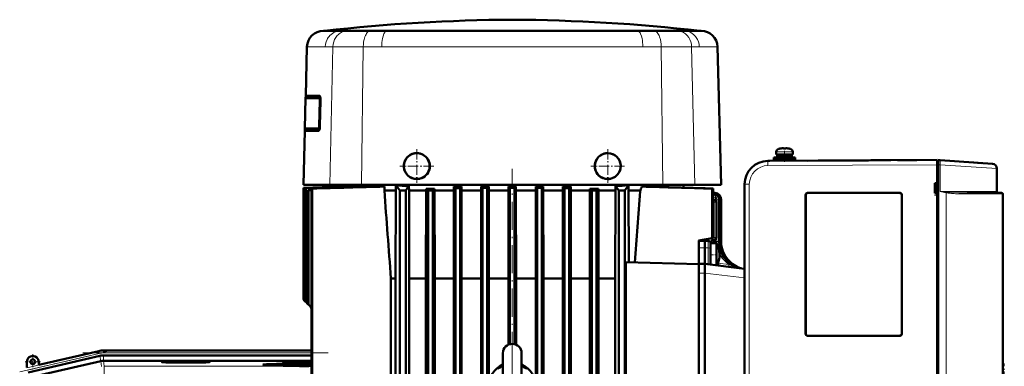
# Model space of a CAD drawing. Extents: x -1351 to 1763, y -1300 to 640.
# Tile 90 of 90: x 1264 to 1683, y 493 to 640. Entities that reach past the tile are written whole.
import ezdxf

# ---------------------------------------------------------------- set-up
doc = ezdxf.new("R2010")
doc.units = 0
doc.linetypes.add('DASHDOT', pattern=[18.5, 12, -3, 0.5, -3])

msp = doc.modelspace()

# ---------------------------------------------------------------- linework, layer by layer
at = {"color": 7, "lineweight": 50}
for p, q in [((1393.89, 635.62), (1393.35, 635.62)), ((1393.81, 635.62), (1393.86, 635.62)), ((1403.64, 635.62), (1393.86, 635.62)), ((1400.73, 635.62), (1393.89, 635.62)), ((1403.66, 635.62), (1400.73, 635.62)), ((1473.81, 635.62), (1403.64, 635.62)), ((1405.8, 635.62), (1403.66, 635.62)), ((1407.58, 635.62), (1405.8, 635.62)), ((1407.59, 635.62), (1407.58, 635.62)), ((1413.44, 635.62), (1407.59, 635.62)), ((1420.47, 635.62), (1413.44, 635.62)), ((1441.23, 635.62), (1420.47, 635.62)), ((1445.48, 635.62), (1441.23, 635.62)), ((1473.81, 635.62), (1445.48, 635.62)), ((1553.76, 635.62), (1473.81, 635.62)), ((1489.57, 635.62), (1473.81, 635.62)), ((1527.14, 635.62), (1489.57, 635.62)), ((1534.17, 635.62), (1527.14, 635.62)), ((1537.85, 635.62), (1534.17, 635.62)), ((1540.04, 635.62), (1537.85, 635.62)), ((1540.05, 635.62), (1540.04, 635.62)), ((1543.96, 635.62), (1540.05, 635.62)), ((1546.88, 635.62), (1543.96, 635.62)), ((1551.84, 635.62), (1546.88, 635.62)), ((1552.46, 635.62), (1551.84, 635.62)), ((1554.27, 635.62), (1552.46, 635.62)), ((1553.76, 635.62), (1553.81, 635.62)), ((1385.8, 607.94), (1386.35, 628.8)), ((1562.81, 569.94), (1561.27, 628.8)), ((1385.44, 593.94), (1385.78, 606.94)), ((1385.79, 607.94), (1385.77, 606.94)), ((1387.19, 606.94), (1385.77, 606.94)), ((1391.61, 607.94), (1385.79, 607.94)), ((1391.58, 606.94), (1387.19, 606.94)), ((1391.54, 594.94), (1391.83, 605.94)), ((1391.65, 607.94), (1391.61, 607.94)), ((1391.83, 594.94), (1392.12, 605.94)), ((1392.17, 605.94), (1391.87, 594.94)), ((1384.81, 569.94), (1385.41, 592.94)), ((1385.43, 593.94), (1385.4, 592.94)), ((1391.21, 592.94), (1385.4, 592.94)), ((1386.85, 593.94), (1385.43, 593.94)), ((1391.24, 593.94), (1386.85, 593.94)), ((1391.21, 592.94), (1391.25, 592.94)), ((1514.48, 583.47), (1514.51, 583.47)), ((1586.31, 582.89), (1586.31, 584.02)), ((1587.89, 585.42), (1587.88, 585.43)), ((1588.87, 585.58), (1589.04, 585.59)), ((1588.87, 585.58), (1589.04, 585.59)), ((1589.31, 585.57), (1589.31, 585.42)), ((1590.31, 585.57), (1590.31, 585.42)), ((1590.36, 585.59), (1590.33, 585.58)), ((1591.74, 585.43), (1591.73, 585.42)), ((1593.31, 584.02), (1593.31, 582.89)), ((1593.31, 584.02), (1593.31, 582.89)), ((1578.48, 579.18), (1578.53, 579.2)), ((1582.76, 580.16), (1654.81, 580.54)), ((1582.76, 580.16), (1583.54, 580.17)), ((1583.79, 580.17), (1583.8, 580.17)), ((1585.31, 581.59), (1589.81, 581.59)), ((1585.31, 580.79), (1585.31, 581.59)), ((1585.31, 580.79), (1589.81, 580.79)), ((1589.81, 582.89), (1586.31, 582.89)), ((1586.66, 582.79), (1589.81, 582.79)), ((1586.66, 582.79), (1586.66, 581.69)), ((1586.66, 581.69), (1589.81, 581.69)), ((1587.31, 580.79), (1587.31, 580.18)), ((1587.81, 582.79), (1587.81, 582.89)), ((1587.81, 581.59), (1587.81, 581.69)), ((1587.81, 580.19), (1587.81, 580.79)), ((1593.31, 582.89), (1589.81, 582.89)), ((1589.81, 582.79), (1592.96, 582.79)), ((1589.81, 581.69), (1592.96, 581.69)), ((1589.81, 581.59), (1594.31, 581.59)), ((1589.81, 580.79), (1594.31, 580.79)), ((1591.81, 582.79), (1591.81, 582.89)), ((1591.81, 582.79), (1591.81, 582.89)), ((1591.81, 581.59), (1591.81, 581.69)), ((1591.81, 581.59), (1591.81, 581.69)), ((1591.81, 580.21), (1591.81, 580.79)), ((1591.81, 580.21), (1591.81, 580.79)), ((1592.96, 582.79), (1592.96, 581.69)), ((1592.96, 582.79), (1592.96, 581.69)), ((1594.31, 581.59), (1594.31, 580.79)), ((1594.31, 581.59), (1594.31, 580.79)), ((1604.14, 580.27), (1599.48, 580.25)), ((1599.48, 580.25), (1599.5, 580.25)), ((1607.68, 580.29), (1604.14, 580.27)), ((1609.48, 580.3), (1607.48, 580.29)), ((1608.62, 580.3), (1608.69, 580.3)), ((1608.71, 580.3), (1611.91, 580.31)), ((1614.86, 580.33), (1611.5, 580.31)), ((1618.75, 580.35), (1616.34, 580.34)), ((1618.5, 580.35), (1618.53, 580.35)), ((1619.71, 580.35), (1619.73, 580.35)), ((1622.81, 580.37), (1620.58, 580.36)), ((1620.58, 580.36), (1620.61, 580.36)), ((1622.81, 580.37), (1622.83, 580.37)), ((1631.35, 580.42), (1630.62, 580.41)), ((1631.96, 580.42), (1631.68, 580.42)), ((1632.63, 580.42), (1632.56, 580.42)), ((1637.02, 580.45), (1636.93, 580.44)), ((1637.92, 580.45), (1640.92, 580.47)), ((1645.17, 580.49), (1646.15, 580.49)), ((1646.15, 580.49), (1645.93, 580.49)), ((1654.81, 578.54), (1654.81, 580.24)), ((1655.21, 580.24), (1654.81, 580.24)), ((1655.21, 580.51), (1656.12, 580.45)), ((1655.21, 578.52), (1655.21, 580.51)), ((1678.45, 578.89), (1656.12, 580.45)), ((1673.65, 579.22), (1670.4, 579.45)), ((1670.47, 579.44), (1673.66, 579.22)), ((1654.81, 394.53), (1654.81, 578.54)), ((1654.81, 570.69), (1654.81, 578.54)), ((1655.21, 578.52), (1655.21, 394.56)), ((1680.31, 576.89), (1680.31, 567.04)), ((1433.14, 572.39), (1433.11, 572.39)), ((1653.81, 566.39), (1653.81, 570.69)), ((1653.81, 570.69), (1654.81, 570.69)), ((1653.81, 570.54), (1654.81, 570.6)), ((1654.81, 570.64), (1654.81, 570.69)), ((1385.14, 569.94), (1384.81, 569.94)), ((1384.81, 568.63), (1400.82, 569.19)), ((1400.81, 569.19), (1384.81, 568.63)), ((1384.81, 568.63), (1384.81, 521.04)), ((1384.81, 568.63), (1384.81, 568.63)), ((1384.81, 568.63), (1384.81, 521.04)), ((1385, 568.62), (1401.5, 569.19)), ((1385, 568.62), (1385, 520.85)), ((1385, 568.62), (1385.07, 568.61)), ((1385.07, 568.61), (1402.01, 569.19)), ((1385.07, 568.61), (1385.07, 520.77)), ((1392.67, 569.94), (1385.14, 569.94)), ((1385.63, 568.57), (1404.08, 569.19)), ((1385.63, 568.57), (1385.63, 520.21)), ((1385.79, 568.55), (1385.63, 568.57)), ((1385.79, 568.55), (1385.79, 520.06)), ((1386.73, 567.63), (1388.28, 567.69)), ((1386.96, 567.63), (1386.73, 567.63)), ((1386.73, 567.63), (1386.73, 519.12)), ((1386.96, 567.63), (1388.28, 567.68)), ((1386.96, 567.63), (1386.96, 518.89)), ((1388.28, 568.36), (1388.28, 346.78)), ((1388.59, 568.34), (1388.28, 568.36)), ((1388.59, 568.34), (1388.59, 346.9)), ((1389.98, 568.56), (1389.73, 568.58)), ((1396.02, 569.94), (1392.67, 569.94)), ((1401.54, 569.94), (1396.02, 569.94)), ((1400.81, 569.94), (1400.81, 569.19)), ((1400.81, 569.19), (1400.82, 569.19)), ((1400.82, 569.19), (1400.82, 569.17)), ((1401.5, 569.19), (1402.01, 569.19)), ((1409.62, 569.94), (1401.54, 569.94)), ((1402.01, 569.19), (1402.01, 569.12)), ((1404.08, 569.19), (1405.2, 569.19)), ((1405.2, 569.19), (1405.2, 569.08)), ((1408.75, 569.19), (1410.71, 569.19)), ((1432.37, 569.94), (1409.62, 569.94)), ((1410.71, 569.19), (1410.71, 569.04)), ((1415.97, 569.19), (1419.31, 569.19)), ((1419.31, 569.19), (1419.31, 567.54)), ((1419.31, 567.54), (1424.25, 567.54)), ((1424.25, 567.54), (1424.1, 530.04)), ((1424.25, 569.75), (1425.91, 567.54)), ((1424.25, 569.75), (1424.25, 567.54)), ((1425.91, 345.54), (1425.91, 567.54)), ((1428.41, 567.54), (1425.91, 567.54)), ((1427.01, 569.94), (1426.99, 569.58)), ((1426.99, 569.58), (1427.11, 569.52)), ((1427.37, 569.51), (1427.31, 569.51)), ((1429.79, 569.38), (1428.41, 567.54)), ((1428.41, 345.54), (1428.41, 567.54)), ((1429.79, 569.38), (1429.82, 567.22)), ((1429.82, 567.54), (1437.1, 567.54)), ((1429.95, 530.04), (1429.82, 567.22)), ((1473.81, 569.94), (1432.37, 569.94)), ((1437.02, 530.04), (1437.1, 567.54)), ((1437.1, 568.19), (1438.81, 568.19)), ((1437.1, 568.19), (1437.1, 567.54)), ((1437.93, 567.46), (1439.93, 567.48)), ((1437.93, 567.46), (1437.93, 346.27)), ((1438.81, 568.19), (1440.7, 568.19)), ((1439.93, 567.48), (1439.93, 346.18)), ((1440.7, 568.19), (1440.7, 567.54)), ((1440.7, 567.54), (1448.88, 567.54)), ((1440.78, 530.04), (1440.7, 567.54)), ((1448.87, 563.79), (1448.88, 567.54)), ((1448.88, 569.19), (1452.2, 569.19)), ((1448.88, 569.19), (1448.88, 567.54)), ((1451.56, 568.57), (1449.56, 568.55)), ((1449.56, 568.55), (1449.56, 345.8)), ((1452.2, 569.19), (1451.56, 568.57)), ((1451.56, 568.57), (1451.56, 345.74)), ((1452.2, 569.19), (1452.2, 567.54)), ((1452.2, 567.54), (1460.59, 567.54)), ((1452.21, 563.79), (1452.2, 567.54)), ((1460.58, 563.79), (1460.59, 567.54)), ((1460.59, 569.19), (1463.76, 569.19)), ((1460.59, 569.19), (1461.18, 568.61)), ((1460.59, 569.19), (1460.59, 567.54)), ((1463.18, 568.62), (1461.18, 568.61)), ((1461.18, 568.61), (1461.18, 345.51)), ((1463.76, 569.19), (1463.18, 568.62)), ((1463.18, 568.62), (1463.18, 345.47)), ((1463.76, 569.19), (1463.76, 567.54)), ((1463.76, 567.54), (1472.25, 567.54)), ((1463.77, 563.79), (1463.76, 567.54)), ((1472.18, 530.04), (1472.25, 567.54)), ((1472.25, 569.19), (1475.37, 569.19)), ((1472.25, 569.19), (1472.81, 568.63)), ((1472.25, 569.19), (1472.25, 567.54)), ((1474.81, 568.63), (1472.81, 568.63)), ((1472.81, 568.63), (1472.81, 502.01)), ((1486.38, 569.94), (1473.81, 569.94)), ((1475.37, 569.19), (1474.81, 568.63)), ((1474.81, 568.63), (1474.81, 502.01)), ((1475.37, 569.19), (1475.37, 567.54)), ((1475.37, 567.54), (1483.86, 567.54)), ((1475.44, 530.04), (1475.37, 567.54)), ((1483.79, 530.04), (1483.86, 567.54)), ((1483.86, 569.19), (1487.02, 569.19)), ((1483.86, 569.19), (1484.43, 568.62)), ((1483.86, 569.19), (1483.86, 567.54)), ((1484.43, 568.62), (1486.43, 568.61)), ((1484.43, 568.62), (1484.43, 345.47)), ((1529.95, 569.94), (1486.38, 569.94)), ((1487.02, 569.19), (1486.43, 568.61)), ((1486.43, 568.61), (1486.43, 345.51)), ((1487.02, 569.19), (1487.02, 567.54)), ((1487.02, 567.54), (1495.41, 567.54)), ((1487.1, 530.04), (1487.02, 567.54)), ((1495.34, 530.04), (1495.41, 567.54)), ((1495.41, 569.19), (1498.74, 569.19)), ((1495.41, 569.19), (1496.06, 568.57)), ((1495.41, 569.19), (1495.41, 567.54)), ((1496.06, 568.57), (1498.06, 568.55)), ((1496.06, 568.57), (1496.06, 345.74)), ((1498.06, 568.55), (1498.06, 345.8)), ((1498.74, 569.19), (1498.74, 567.54)), ((1498.74, 567.54), (1506.91, 567.54)), ((1498.81, 530.04), (1498.74, 567.54)), ((1506.84, 530.04), (1506.91, 567.54)), ((1506.91, 568.19), (1510.51, 568.19)), ((1506.91, 568.19), (1506.91, 567.54)), ((1507.68, 567.48), (1509.68, 567.46)), ((1507.68, 567.48), (1507.68, 346.18)), ((1509.68, 567.46), (1509.68, 346.27)), ((1510.51, 568.19), (1510.51, 567.54)), ((1510.6, 530.04), (1510.51, 567.54)), ((1510.51, 567.54), (1517.8, 567.54)), ((1517.8, 567.54), (1517.67, 530.04)), ((1517.8, 569.43), (1519.21, 567.54)), ((1517.8, 569.43), (1517.8, 567.54)), ((1521.71, 567.54), (1519.21, 567.54)), ((1519.21, 345.54), (1519.21, 567.54)), ((1523.37, 569.75), (1521.71, 567.54)), ((1521.71, 345.54), (1521.71, 567.54)), ((1523.37, 567.54), (1523.37, 569.75)), ((1523.49, 536.92), (1523.37, 567.54)), ((1523.37, 567.54), (1528.4, 567.54)), ((1532.27, 569.18), (1529, 569.18)), ((1538, 569.94), (1529.95, 569.94)), ((1546.08, 569.94), (1538, 569.94)), ((1551.59, 569.94), (1546.08, 569.94)), ((1546.81, 569.94), (1546.81, 568.75)), ((1558.91, 569.94), (1551.59, 569.94)), ((1562.81, 569.94), (1558.91, 569.94)), ((1559.34, 568.36), (1559.02, 568.34)), ((1559.02, 568.34), (1559.02, 547.15)), ((1559.34, 568.36), (1559.34, 547.2)), ((1559.34, 568.36), (1559.34, 566.65)), ((1559.34, 566.65), (1560.17, 566.54)), ((1559.34, 566.62), (1559.95, 566.54)), ((1572.81, 570.16), (1572.81, 402.92)), ((1599.81, 566.54), (1638.81, 566.54)), ((1599.81, 566.51), (1638.81, 566.51)), ((1654.81, 567.99), (1653.81, 567.99)), ((1654.81, 567.99), (1653.81, 567.99)), ((1654.81, 566.47), (1653.81, 566.54)), ((1654.81, 566.39), (1653.81, 566.39)), ((1654.81, 566.39), (1654.81, 566.44)), ((1654.81, 490.69), (1654.81, 566.39)), ((1667.57, 566.54), (1682.31, 566.54)), ((1448.87, 563.79), (1448.87, 346.29)), ((1452.21, 563.79), (1452.21, 346.29)), ((1460.58, 563.79), (1460.58, 346.29)), ((1463.77, 563.79), (1463.77, 346.29)), ((1559.89, 563.58), (1559.34, 563.65)), ((1560.77, 562.59), (1560.77, 547.42)), ((1561.91, 563.57), (1561.91, 545.84)), ((1562.58, 563.57), (1562.58, 545.84)), ((1562.81, 563.57), (1562.81, 545.84)), ((1598.81, 506.54), (1598.81, 565.54)), ((1598.84, 506.54), (1598.84, 565.54)), ((1639.78, 565.54), (1639.78, 506.54)), ((1639.81, 565.54), (1639.81, 506.54)), ((1682.81, 566.04), (1682.81, 407.04)), ((1682.81, 554.54), (1682.81, 564.74)), ((1682.81, 418.54), (1682.81, 554.54)), ((1553.31, 546.14), (1559.02, 547.15)), ((1553.31, 546.14), (1553.31, 539.83)), ((1553.31, 546.08), (1553.31, 546.07)), ((1553.31, 546.07), (1553.31, 545.93)), ((1553.31, 544.64), (1553.31, 545.94)), ((1553.56, 546.02), (1555.81, 546.08)), ((1555.8, 546.58), (1555.81, 546.08)), ((1555.81, 546.08), (1555.81, 543.08)), ((1557.33, 546.04), (1555.81, 546.08)), ((1559.34, 547.2), (1559.02, 547.15)), ((1559.8, 546.42), (1559.43, 546.41)), ((1555.81, 536.28), (1555.81, 543.08)), ((1558.31, 545.08), (1558.31, 542.58)), ((1560.77, 545.08), (1558.31, 545.08)), ((1558.31, 542.48), (1558.31, 542.58)), ((1558.31, 542.02), (1558.31, 542.48)), ((1558.31, 535.97), (1558.31, 542.02)), ((1560.77, 545.08), (1560.77, 542.48)), ((1560.77, 542.48), (1560.77, 535.69)), ((1553.31, 536.22), (1553.31, 539.83)), ((1522.16, 431.32), (1522.16, 536.95)), ((1553.31, 536.14), (1522.16, 536.95)), ((1553.31, 536.22), (1555.81, 536.28)), ((1553.31, 536.22), (1553.31, 536.14)), ((1553.31, 536.14), (1553.31, 535.4)), ((1553.31, 535.4), (1553.31, 532.22)), ((1555.81, 532.31), (1555.81, 536.28)), ((1572.81, 534.19), (1555.81, 536.28)), ((1560.77, 535.67), (1560.77, 535.69)), ((1424.1, 530.04), (1422.11, 530.04)), ((1422.11, 530.04), (1422.11, 380.04)), ((1424.1, 380.04), (1424.1, 530.04)), ((1429.95, 380.04), (1429.95, 530.04)), ((1437.02, 530.04), (1429.95, 530.04)), ((1437.02, 530.04), (1437.02, 380.04)), ((1448.87, 530.04), (1440.78, 530.04)), ((1440.78, 530.04), (1440.78, 380.04)), ((1460.58, 530.04), (1452.21, 530.04)), ((1472.18, 530.04), (1463.77, 530.04)), ((1472.18, 530.04), (1472.18, 501.79)), ((1483.79, 530.04), (1475.44, 530.04)), ((1475.44, 530.04), (1475.44, 501.79)), ((1483.79, 530.04), (1483.79, 484.8)), ((1495.34, 530.04), (1487.1, 530.04)), ((1487.1, 530.04), (1487.1, 380.04)), ((1495.34, 530.04), (1495.34, 380.04)), ((1506.84, 530.04), (1498.81, 530.04)), ((1498.81, 530.04), (1498.81, 380.04)), ((1506.84, 530.04), (1506.84, 380.04)), ((1517.67, 530.04), (1510.6, 530.04)), ((1510.6, 530.04), (1510.6, 380.04)), ((1517.67, 380.04), (1517.67, 530.04)), ((1553.31, 436.95), (1553.31, 532.22)), ((1555.81, 532.28), (1555.81, 532.31)), ((1555.81, 436.88), (1555.81, 532.28)), ((1384.81, 521.04), (1384.81, 521.04)), ((1384.81, 521.04), (1385, 520.85)), ((1385, 520.85), (1385.07, 520.77)), ((1385.07, 520.77), (1385.63, 520.21)), ((1385.63, 520.21), (1385.79, 520.06)), ((1385.79, 520.06), (1386.73, 519.12)), ((1386.73, 519.12), (1386.96, 518.89)), ((1386.96, 518.89), (1388.28, 517.57)), ((1638.81, 505.57), (1599.81, 505.57)), ((1638.81, 505.54), (1599.81, 505.54)), ((1314.67, 499.29), (1299.68, 499.29)), ((1314.67, 499.29), (1388.28, 499.29)), ((1298.06, 497.04), (1267.49, 489.98)), ((1297.6, 499.05), (1272.03, 493.15)), ((1299.68, 497.23), (1388.28, 497.23)), ((1469.81, 471.85), (1469.81, 498.14)), ((1477.81, 498.14), (1477.81, 496.42)), ((1477.81, 471.85), (1477.81, 498.14)), ((1477.81, 496.42), (1477.81, 493.74)), ((1267.03, 494.49), (1267.03, 491.99)), ((1298.57, 494.8), (1268.09, 487.76)), ((1272.03, 493.15), (1272.03, 494.49)), ((1299.68, 494.93), (1299.69, 494.93)), ((1388.28, 494.93), (1299.69, 494.93)), ((1369.57, 493.21), (1369.51, 492.97)), ((1387.19, 492.67), (1387.19, 492.73)), ((1387.19, 492.73), (1387.19, 492.67)), ((1388.19, 492.73), (1388.19, 492.67)), ((1388.19, 492.67), (1388.19, 492.73))]:
    msp.add_line(p, q, dxfattribs=at)
at = {"color": 7, "linetype": 'DASHDOT', "lineweight": 18, "ltscale": 0.000109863}
msp.add_line((1473.81, 635.62), (1473.81, 635.62), dxfattribs=at)
at = {"color": 7, "lineweight": 18}
for p, q in [((1386.91, 628.8), (1386.35, 628.8)), ((1394.12, 628.8), (1386.91, 628.8)), ((1397.4, 628.8), (1394.12, 628.8)), ((1397.4, 628.8), (1396.02, 569.94)), ((1402.63, 628.8), (1397.4, 628.8)), ((1402.68, 628.8), (1402.63, 628.8)), ((1410.31, 628.8), (1402.68, 628.8)), ((1409.62, 569.94), (1410.31, 628.8)), ((1418.17, 628.8), (1410.31, 628.8)), ((1473.81, 628.8), (1418.17, 628.8)), ((1490.06, 628.8), (1473.81, 628.8)), ((1529.44, 628.8), (1490.06, 628.8)), ((1537.31, 628.8), (1529.44, 628.8)), ((1544.99, 628.8), (1537.31, 628.8)), ((1538, 569.94), (1537.31, 628.8)), ((1545.04, 628.8), (1544.99, 628.8)), ((1550.22, 628.8), (1545.04, 628.8)), ((1553.49, 628.8), (1550.22, 628.8)), ((1550.22, 628.8), (1551.59, 569.94)), ((1561.27, 628.8), (1553.49, 628.8)), ((1392.12, 605.94), (1392.17, 605.94)), ((1391.83, 594.94), (1391.87, 594.94)), ((1586.31, 584.02), (1589.78, 584.02)), ((1587.24, 585.26), (1589.78, 585.26)), ((1589.78, 585.26), (1589.81, 585.26)), ((1589.78, 584.02), (1589.81, 584.02)), ((1589.81, 585.26), (1592.38, 585.26)), ((1589.81, 584.02), (1593.31, 584.02)), ((1582.74, 580.16), (1582.76, 580.16)), ((1654.81, 578.54), (1582.76, 578.16)), ((1654.81, 578.54), (1655.21, 578.54)), ((1656.12, 578.45), (1655.21, 578.52)), ((1680.31, 576.89), (1656.12, 578.45)), ((1656.12, 567.04), (1656.12, 578.45)), ((1427.11, 569.52), (1427.11, 569.94)), ((1427.48, 569.5), (1427.48, 569.94)), ((1559.95, 566.54), (1559.34, 566.54)), ((1559.37, 566.53), (1559.34, 566.54)), ((1560.17, 566.54), (1559.95, 566.54)), ((1574.8, 570.16), (1572.81, 570.16)), ((1574.8, 570.16), (1574.8, 402.92)), ((1599.81, 566.51), (1599.81, 566.54)), ((1638.81, 566.51), (1638.81, 566.54)), ((1680.31, 567.04), (1656.12, 567.04)), ((1658.62, 566.56), (1658.62, 406.52)), ((1559.34, 564.52), (1559.44, 564.48)), ((1559.8, 562.59), (1559.34, 562.65)), ((1559.44, 564.48), (1559.44, 563.64)), ((1559.8, 562.59), (1560.64, 562.59)), ((1559.8, 562.59), (1559.8, 547.42)), ((1559.97, 563.57), (1560.4, 563.57)), ((1560.4, 564.47), (1560.4, 563.57)), ((1560.4, 563.57), (1560.4, 563.36)), ((1560.94, 563.57), (1560.4, 563.57)), ((1560.64, 562.59), (1560.77, 562.59)), ((1560.94, 563.57), (1561.91, 563.57)), ((1560.94, 563.57), (1560.94, 545.84)), ((1561.91, 563.57), (1562.58, 563.57)), ((1562.58, 563.57), (1562.81, 563.57)), ((1598.84, 565.54), (1598.81, 565.54)), ((1639.81, 565.54), (1639.78, 565.54)), ((1667.78, 566.04), (1682.81, 566.04)), ((1554.27, 546.31), (1554.27, 546.04)), ((1556.49, 546.7), (1556.49, 546.49)), ((1557.33, 546.04), (1557.33, 543.06)), ((1558.48, 545.41), (1558.49, 545.41)), ((1558.48, 545.41), (1558.48, 545.41)), ((1558.49, 545.08), (1558.49, 545.41)), ((1559.8, 547.42), (1559.34, 547.4)), ((1559.44, 546.41), (1559.44, 545.84)), ((1559.44, 545.84), (1560.4, 545.84)), ((1559.44, 545.84), (1559.44, 545.08)), ((1559.8, 547.42), (1560.27, 547.42)), ((1560.27, 547.42), (1560.77, 547.42)), ((1560.4, 546.65), (1560.4, 545.84)), ((1560.94, 545.84), (1560.4, 545.84)), ((1560.4, 545.84), (1560.4, 545.08)), ((1560.94, 545.84), (1561.91, 545.84)), ((1561.91, 545.84), (1562.58, 545.84)), ((1562.58, 545.84), (1562.81, 545.84)), ((1553.31, 543.05), (1555.81, 543.08)), ((1557.33, 543.06), (1555.81, 543.08)), ((1557.33, 536.09), (1557.33, 543.06)), ((1561.07, 535.64), (1561.1, 535.63)), ((1561.46, 536.55), (1566.11, 535.97)), ((1569.67, 534.61), (1569.68, 534.61)), ((1553.31, 532.22), (1555.81, 532.28)), ((1572.81, 530.22), (1555.81, 532.31)), ((1598.84, 506.54), (1598.81, 506.54)), ((1599.81, 505.57), (1599.81, 505.54)), ((1638.81, 505.57), (1638.81, 505.54)), ((1639.78, 506.54), (1639.81, 506.54)), ((1299.68, 499.25), (1299.68, 499.29)), ((1299.68, 498.25), (1299.68, 499.25)), ((1299.68, 499.25), (1388.28, 499.25)), ((1267.03, 491.96), (1297.61, 499.02)), ((1297.83, 498.04), (1267.26, 490.98)), ((1297.61, 499.02), (1297.6, 499.05)), ((1297.83, 498.04), (1297.61, 499.02)), ((1298.58, 494.8), (1298.06, 497.04)), ((1299.68, 498.25), (1388.28, 498.25)), ((1299.68, 494.93), (1299.68, 497.23)), ((1298.57, 494.8), (1298.84, 492.42)), ((1299.96, 492.55), (1299.69, 494.93)), ((1388.28, 492.55), (1299.96, 492.55)), ((1299.96, 492.55), (1299.96, 487.55))]:
    msp.add_line(p, q, dxfattribs=at)
at = {"color": 7, "linetype": 'DASHDOT', "lineweight": 18, "ltscale": 0.017786}
msp.add_line((1391.52, 605.94), (1392.23, 605.94), dxfattribs=at)
at = {"color": 7, "linetype": 'DASHDOT', "lineweight": 18, "ltscale": 0.019687}
msp.add_line((1391.93, 594.94), (1391.15, 594.94), dxfattribs=at)
at = {"color": 7, "linetype": 'DASHDOT', "lineweight": 18, "ltscale": 0.357498}
for p, q in [((1433.11, 585.09), (1433.11, 570.79)), ((1514.51, 585.09), (1514.51, 570.79)), ((1440.26, 577.94), (1425.96, 577.94)), ((1521.66, 577.94), (1507.36, 577.94))]:
    msp.add_line(p, q, dxfattribs=at)
at = {"color": 7, "linetype": 'DASHDOT', "lineweight": 18, "ltscale": 0.360159}
for p, q in [((1433.13, 585.14), (1433.13, 570.73)), ((1440.34, 577.93), (1425.93, 577.93)), ((1521.68, 577.93), (1507.28, 577.93))]:
    msp.add_line(p, q, dxfattribs=at)
at = {"color": 7, "linetype": 'DASHDOT', "lineweight": 18, "ltscale": 0.360156}
msp.add_line((1514.48, 585.14), (1514.48, 570.73), dxfattribs=at)
at = {"color": 7, "linetype": 'DASHDOT', "lineweight": 18, "ltscale": 0.000946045}
msp.add_line((1588.81, 585.57), (1588.81, 585.6), dxfattribs=at)
at = {"color": 7, "linetype": 'DASHDOT', "lineweight": 18, "ltscale": 0.114896}
msp.add_line((1589.81, 584.4), (1589.81, 579.8), dxfattribs=at)
at = {"color": 7, "linetype": 'DASHDOT', "lineweight": 18, "ltscale": 0.000747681}
msp.add_line((1590.81, 585.57), (1590.81, 585.6), dxfattribs=at)
at = {"color": 7, "linetype": 'DASHDOT', "lineweight": 18}
for p, q in [((1473.81, 495.22), (1473.81, 576.73)), ((1263.95, 490.22), (1301.14, 498.81)), ((1290.82, 498.25), (1397.14, 498.25)), ((1473.81, 497.14), (1473.81, 471.14))]:
    msp.add_line(p, q, dxfattribs=at)
at = {"color": 7, "linetype": 'DASHDOT', "lineweight": 18, "ltscale": 0.012003}
msp.add_line((1654.77, 578.55), (1655.25, 578.55), dxfattribs=at)
at = {"color": 7, "linetype": 'DASHDOT', "lineweight": 18, "ltscale": 0.030017}
msp.add_line((1654.91, 565.54), (1653.71, 565.54), dxfattribs=at)
at = {"color": 7, "linetype": 'DASHDOT', "lineweight": 18, "ltscale": 0.073843}
msp.add_line((1561.01, 540.08), (1558.06, 540.08), dxfattribs=at)
at = {"color": 7, "linetype": 'DASHDOT', "lineweight": 18, "ltscale": 0.1625}
for p, q in [((1269.53, 497.74), (1269.53, 491.24)), ((1272.78, 494.49), (1266.28, 494.49))]:
    msp.add_line(p, q, dxfattribs=at)
at = {"color": 7, "linetype": 'DASHDOT', "lineweight": 18, "ltscale": 0.360001}
msp.add_line((1683.45, 479.34), (1683.45, 493.74), dxfattribs=at)
at = {"color": 7, "lineweight": 18}
for points in [[(1400.73, 635.62), (1399.96, 635.57), (1399.21, 635.43), (1398.47, 635.2), (1397.77, 634.88), (1397.17, 634.52), (1396.61, 634.1), (1396.1, 633.62), (1395.75, 633.23), (1395.43, 632.81), (1395.14, 632.36), (1394.89, 631.89), (1394.48, 630.91), (1394.23, 629.87), (1394.12, 628.8)], [(1403.66, 635.62), (1402.93, 635.57), (1402.21, 635.43), (1401.52, 635.2), (1400.85, 634.88), (1400.43, 634.62), (1400.02, 634.32), (1399.63, 633.98), (1399.27, 633.62), (1398.64, 632.81), (1398.13, 631.9), (1397.74, 630.91), (1397.5, 629.87), (1397.4, 628.8)], [(1413.44, 635.62), (1413.2, 635.6), (1412.95, 635.54), (1412.71, 635.43), (1412.48, 635.29), (1412.05, 634.89), (1411.76, 634.53), (1411.5, 634.12), (1411.25, 633.63), (1411.03, 633.09), (1410.69, 631.97), (1410.49, 630.95), (1410.36, 629.89), (1410.31, 628.8)], [(1420.47, 635.62), (1420.15, 635.55), (1419.84, 635.36), (1419.55, 635.04), (1419.33, 634.7), (1419.13, 634.3), (1418.78, 633.36), (1418.51, 632.3), (1418.37, 631.48), (1418.27, 630.64), (1418.2, 629.73), (1418.17, 628.8)], [(1527.14, 635.62), (1527.46, 635.55), (1527.77, 635.36), (1528.06, 635.04), (1528.28, 634.7), (1528.49, 634.3), (1528.84, 633.36), (1529.1, 632.3), (1529.24, 631.48), (1529.35, 630.64), (1529.42, 629.73), (1529.44, 628.8)], [(1534.17, 635.62), (1534.42, 635.6), (1534.66, 635.54), (1534.9, 635.43), (1535.13, 635.29), (1535.57, 634.89), (1535.85, 634.53), (1536.11, 634.12), (1536.36, 633.63), (1536.58, 633.09), (1536.92, 631.97), (1537.13, 630.95), (1537.26, 629.89), (1537.31, 628.8)], [(1543.96, 635.62), (1544.69, 635.57), (1545.4, 635.43), (1546.1, 635.2), (1546.76, 634.88), (1547.19, 634.62), (1547.6, 634.32), (1547.98, 633.98), (1548.34, 633.62), (1548.98, 632.81), (1549.49, 631.9), (1549.87, 630.91), (1550.12, 629.87), (1550.22, 628.8)], [(1546.88, 635.62), (1547.65, 635.57), (1548.41, 635.43), (1549.14, 635.2), (1549.85, 634.88), (1550.44, 634.52), (1551, 634.1), (1551.51, 633.62), (1551.86, 633.23), (1552.18, 632.81), (1552.47, 632.36), (1552.73, 631.89), (1553.13, 630.91), (1553.39, 629.87), (1553.49, 628.8)], [(1582.76, 578.16), (1582.75, 580.08), (1582.75, 580.15), (1582.76, 580.16)], [(1667.57, 566.54), (1664.07, 566.57), (1661.07, 566.65), (1658.66, 566.8)], [(1667.57, 566.54), (1667.6, 566.53), (1667.68, 566.47), (1667.72, 566.39)], [(1560.26, 565.47), (1559.45, 565.25), (1559.36, 565.22), (1559.34, 565.22)], [(1560.4, 564.47), (1559.56, 564.48), (1559.44, 564.48)], [(1557.32, 546.29), (1557.22, 546.36), (1556.95, 546.44), (1556.49, 546.49)], [(1557.9, 545.84), (1557.69, 546.19), (1557.51, 546.6), (1557.43, 546.87)], [(1559.1, 546.49), (1558.88, 546.4), (1558.67, 546.25), (1558.46, 546), (1558.32, 545.71), (1558.29, 545.58)], [(1558.29, 545.58), (1558.41, 545.45), (1558.45, 545.42), (1558.46, 545.41), (1558.48, 545.41)], [(1559.1, 546.49), (1558.93, 546.57), (1558.61, 546.83), (1558.39, 547.03)], [(1559.43, 546.41), (1559.2, 546.37), (1558.99, 546.29), (1558.8, 546.15), (1558.65, 545.98), (1558.55, 545.78), (1558.48, 545.41)], [(1558.62, 545.9), (1558.57, 545.59), (1558.54, 545.48)], [(1559.1, 546.49), (1559.34, 546.42), (1559.43, 546.41)], [(1566.11, 535.97), (1566.03, 535.12), (1566.02, 535.04), (1566.02, 535.03), (1566.02, 535.03), (1566.02, 535.03), (1566.03, 535.03)], [(1566.11, 535.97), (1567.35, 535.36), (1567.99, 535.1)], [(1469.81, 493.74), (1469.79, 493.45), (1469.72, 493.17), (1469.61, 492.89), (1469.46, 492.62), (1469.11, 492.19), (1468.67, 491.83), (1468.15, 491.52), (1467.79, 491.36)], [(1467.79, 491.36), (1468.05, 491.86), (1468.42, 492.3), (1468.71, 492.55), (1469.04, 492.76)], [(1477.81, 493.74), (1477.83, 493.45), (1477.9, 493.17), (1478.01, 492.89), (1478.16, 492.62), (1478.51, 492.19), (1478.95, 491.83), (1479.46, 491.52), (1479.83, 491.36)], [(1478.58, 492.76), (1479, 492.47), (1479.37, 492.11), (1479.66, 491.7), (1479.83, 491.36)]]:
    msp.add_lwpolyline(points, dxfattribs=at)
at = {"color": 7, "lineweight": 50}
for points in [[(1391.58, 606.94), (1391.63, 606.92), (1391.66, 606.9), (1391.71, 606.81), (1391.77, 606.61), (1391.81, 606.36), (1391.83, 605.94)], [(1392.12, 605.94), (1392.1, 606.56), (1392.03, 607.13), (1391.96, 607.44), (1391.87, 607.68), (1391.76, 607.85), (1391.66, 607.93), (1391.61, 607.94)], [(1391.65, 607.94), (1391.75, 607.91), (1391.84, 607.82), (1391.92, 607.68), (1392.02, 607.4), (1392.1, 607.05), (1392.15, 606.63), (1392.17, 605.94)], [(1391.83, 594.94), (1391.78, 594.31), (1391.68, 593.74), (1391.58, 593.39), (1391.45, 593.12), (1391.37, 593.02), (1391.29, 592.96), (1391.21, 592.94)], [(1391.24, 593.94), (1391.29, 593.96), (1391.33, 593.99), (1391.39, 594.09), (1391.5, 594.47), (1391.54, 594.94)], [(1391.25, 592.94), (1391.35, 592.97), (1391.46, 593.08), (1391.55, 593.25), (1391.67, 593.55), (1391.76, 593.91), (1391.83, 594.41), (1391.87, 594.94)], [(1588.81, 585.57), (1589.14, 585.59), (1589.26, 585.59), (1589.29, 585.58), (1589.3, 585.58), (1589.31, 585.57), (1589.31, 585.57), (1589.31, 585.57)], [(1588.81, 585.57), (1589.16, 585.59), (1589.27, 585.59), (1589.29, 585.58)], [(1589.26, 585.59), (1589.3, 585.58), (1589.3, 585.58), (1589.31, 585.57), (1589.31, 585.57), (1589.31, 585.57)], [(1589.26, 585.59), (1589.3, 585.58), (1589.3, 585.58), (1589.31, 585.57), (1589.31, 585.57), (1589.31, 585.57)], [(1590.81, 585.57), (1590.61, 585.59), (1590.38, 585.59), (1590.33, 585.58), (1590.31, 585.58), (1590.31, 585.57), (1590.31, 585.57), (1590.31, 585.57)], [(1590.81, 585.57), (1590.6, 585.59), (1590.37, 585.59)], [(1427.31, 569.51), (1427.12, 569.52), (1427.11, 569.52)], [(1598.84, 565.54), (1598.87, 565.76), (1598.95, 565.98), (1599.1, 566.18), (1599.28, 566.34), (1599.49, 566.45), (1599.81, 566.51)], [(1639.78, 565.54), (1639.75, 565.76), (1639.67, 565.98), (1639.52, 566.18), (1639.34, 566.34), (1639.13, 566.45), (1638.81, 566.51)], [(1553.31, 545.94), (1553.32, 545.96), (1553.34, 545.98), (1553.4, 546), (1553.56, 546.02)], [(1559.06, 546.32), (1558.77, 546.11), (1558.59, 545.83)], [(1599.81, 505.57), (1599.58, 505.6), (1599.37, 505.68), (1599.17, 505.82), (1599.01, 506.01), (1598.9, 506.22), (1598.84, 506.54)], [(1639.78, 506.54), (1639.75, 506.31), (1639.67, 506.1), (1639.52, 505.9), (1639.34, 505.74), (1639.13, 505.63), (1638.81, 505.57)], [(1469.81, 493.74), (1469.65, 493.31), (1469.35, 492.97), (1469.19, 492.85)], [(1477.81, 493.74), (1477.97, 493.31), (1478.26, 492.97), (1478.42, 492.85)]]:
    msp.add_lwpolyline(points, dxfattribs=at)
for centre, radius in [((1433.11, 577.94), 5.5), ((1514.51, 577.94), 5.5), ((1269.53, 494.49), 1)]:
    msp.add_circle(centre, radius, dxfattribs=at)
for centre, radius, start, end in [((1478.6, -115.03), 755.42, 90.36381, 96.44138), ((1469.01, -115.03), 755.42, 83.55862, 89.63619), ((1393.35, 628.62), 7, 89.9987, 178.5013), ((1554.27, 628.62), 7, 1.4987, 90.0013), ((1433.14, 577.93), 5.54, 99.323, 269.6637), ((1433.13, 577.94), 5.53, 90.2791, 99.2808), ((1433.13, 577.93), 5.54, 270.0487, 90.2728), ((1514.48, 577.93), 5.54, 90.0485, 270.2728), ((1514.48, 577.93), 5.54, 279.0214, 89.6636), ((1587.61, 584.02), 1.3, 106.6015, 180), ((1587.61, 584.02), 1.3, 106.6015, 180), ((1589.81, 576.64), 9, 102.3778, 106.6015), ((1589.81, 576.64), 9, 102.3778, 106.6015), ((1589.81, 576.64), 8.99, 96.3893, 102.3497), ((1589.81, 576.64), 8.99, 96.3893, 102.3497), ((1589.81, 576.64), 8.99, 96.3893, 102.3497), ((1589.81, 576.64), 8.99, 96.3893, 102.3497), ((1589.3, 585.57), 0.0107, 9.4712, 69.7723), ((1589.81, 575.53), 9.9, 87.106, 92.8938), ((1589.81, 575.53), 9.9, 87.1058, 92.8956), ((1589.81, 575.53), 9.9, 87.106, 92.8938), ((1589.81, 575.53), 9.9, 87.1058, 92.8956), ((1590.37, 581.79), 3.8, 83.4188, 87.715), ((1590.35, 581.56), 4.04, 83.5095, 86.8324), ((1589.81, 576.64), 8.99, 77.6508, 83.6103), ((1589.81, 576.64), 8.99, 77.6503, 83.6107), ((1589.81, 576.64), 8.99, 77.6508, 83.6103), ((1589.81, 576.64), 8.99, 77.6503, 83.6107), ((1589.81, 576.64), 9, 73.3984, 77.6222), ((1589.81, 576.64), 9, 73.3984, 77.6222), ((1592.01, 584.02), 1.3, 0, 73.3984), ((1592.01, 584.02), 1.3, 0, 73.3984), ((1582.81, 570.16), 10, 90.3, 180), ((1583.81, 579.17), 1, 90.3, 91.4447), ((1631.71, -2742.54), 3322.91, 90.23872, 90.36714), ((1638.74, -2991.15), 3571.56, 90.25552, 90.3498), ((1648.7, -3805.28), 4385.73, 90.23914, 90.33829), ((1646.61, -2318.56), 2899.02, 90.22702, 90.35426), ((1654.46, -1690.33), 2270.84, 90.22642, 90.38402), ((1678.31, 576.89), 2, 0, 86), ((1514.48, 577.92), 5.53, 270.2775, 278.9773), ((2083.58, -20325.09), 20905.29, 91.859597, 91.912817), ((1684.85, -8810.41), 9383.46, 91.642021, 91.81115), ((1590.74, -6112.03), 6683.43, 91.46975, 91.733218), ((1388.74, 568.7), 0.994, 342.438, 352.7631), ((1923.54, -15643.83), 16221.19, 91.818643, 91.885866), ((1389.01, 568.7), 0.985, 342.7834, 351.4577), ((1715.62, -9695.01), 10268.73, 91.701573, 91.817249), ((20249.33, 1955.49), 18881.1, 184.215615, 184.32972), ((1452.89, 1013.32), 444.5, 266.3049, 266.6584), ((1457.29, 1108.66), 539.98, 266.8235, 267.0803), ((1435.62, 571.33), 8.15, 189.831, 193.0333), ((1416.99, 544.59), 31.01, 47.519, 49.563), ((1476.04, 529.36), 52.51, 132.3033, 133.4481), ((1403.89, 520.8), 66.07, 46.2744, 47.0821), ((1543.72, 520.81), 66.06, 132.918, 133.7258), ((1471.57, 529.35), 52.52, 46.5521, 47.6968), ((1530.62, 544.59), 31, 130.437, 132.4813), ((1492.96, 1042.07), 473.29, 273.0072, 273.6831), ((-17571.23, 1975.53), 19151.36, 355.691798, 355.782905), ((1354.75, -6186.71), 6758.13, 88.267894, 88.522523), ((1259.72, -8910.25), 9483.34, 88.189517, 88.353114), ((1558.91, 563.57), 3, 360, 81.7252), ((1559.58, 563.57), 3, 360, 83.0002), ((1559.81, 563.57), 3, 0.0018, 82.9956), ((1599.81, 565.54), 0.999, 89.9394, 180.0607), ((1638.81, 565.54), 0.999, 359.9394, 90.0607), ((1680.81, 567.04), 0.5, 180, 270.0009), ((1682.31, 566.04), 0.5, 0, 90), ((1559.77, 562.59), 1, 0.0001, 83), ((1557.31, 545.04), 1, 2.2706, 88.5), ((1559.47, 545.45), 0.963, 92.0522, 114.9289), ((1559.77, 547.42), 1, 272, 0.0005), ((1573.91, 545.84), 12, 180, 249.3602), ((1574.58, 545.84), 12, 179.9999, 251.3192), ((1574.81, 545.84), 12, 179.998, 221.1659), ((1552.11, 540.08), 10, 360, 30), ((1552.11, 540.08), 10, 333.605, 0), ((1574.81, 545.84), 12, 221.1596, 252.0608), ((1562.41, 538.27), 2.78, 242.8352, 262.9405), ((1570.03, 535.54), 1, 249.3688, 262.9999), ((1571.06, 535.42), 0.999, 251.2166, 263.0037), ((1571.42, 535.37), 1, 252.062, 263), ((1385.41, 516.2), 3, 16.8999, 44.6218), ((1599.81, 506.54), 0.999, 179.9394, 270.0607), ((1638.81, 506.54), 0.999, 269.9394, 0.0607), ((1299.68, 490.04), 9.25, 90.0004, 102.9992), ((1299.68, 490.04), 9.25, 90.0004, 102.9993), ((1473.81, 498.14), 4, 90, 180), ((1473.81, 498.14), 4, 0.0001, 90), ((1269.53, 494.49), 2.5, 0, 180), ((1299.68, 490.04), 7.19, 90.0004, 102.9993), ((1473.81, 484.14), 10, 115.104, 244.8961), ((1473.81, 484.14), 10, 295.1039, 64.8961)]:
    msp.add_arc(centre, radius, start, end, dxfattribs=at)
at = {"color": 7, "lineweight": 18}
for centre, radius, start, end in [((1582.8, 570.16), 8, 90.3046, 179.9953), ((1684.66, 854.66), 289.03, 264.3329, 264.8384), ((1682.35, 696.56), 132.15, 258.5524, 259.6561), ((1652.29, 567.69), 6.43, 349.8285, 351.9953), ((1663.02, 593.78), 27.57, 260.8181, 264.4244), ((1666.83, 566.06), 0.95, 358.7938, 20.5909), ((1558.4, 564.39), 2.16, 60.2201, 64.2855), ((1556.79, 564.49), 2.65, 359.9784, 16.0856), ((1558.5, 564.56), 1.96, 56.363, 60.1631), ((1558.33, 564.34), 2.23, 30.2392, 55.9009), ((1556.87, 564.48), 3.54, 359.9625, 16.2986), ((1557.94, 563.57), 3, 359.9985, 39.3437), ((1665.14, 616.63), 50.53, 264.5479, 267.2239), ((1667.55, 660.47), 94.43, 267.0517, 270.1374), ((1565.21, 546.55), 8.72, 180.4142, 183.1983), ((1559.13, 546.29), 1.81, 161.6653, 180.2647), ((1558.33, 546.3), 1, 181.0085, 195.1879), ((1558.45, 546.22), 0.654, 236.103, 256.098), ((1534.05, 543.37), 24.34, 4.0418, 5.229), ((1559.47, 545.42), 0.994, 92.4351, 180.4046), ((1559.48, 545.42), 0.992, 115.0005, 180.4805), ((1558.41, 545.52), 0.13, 306.7025, 343.992), ((1572.97, 545.84), 12.03, 180.0126, 185.6319), ((1572.94, 545.84), 12, 205.2616, 235.3162), ((1571.41, 543.72), 9.28, 248.3942, 255.5834), ((1573.94, 548.36), 14.3, 247.1919, 249.2939), ((1572.41, 544.12), 9.79, 248.8969, 260.1974), ((1571.86, 545.78), 11.38, 255.9658, 258.9114), ((1573.2, 546.44), 12.2, 257.5754, 260.1555), ((1299.68, 490.04), 9.21, 90.0004, 102.9992), ((1299.68, 490.04), 8.21, 90.0004, 102.9993), ((1473.81, 484.14), 9.86, 118.9457, 241.0543), ((1473.01, 486.54), 7.38, 120.2283, 122.5398), ((1467.89, 494.98), 2.49, 297.3914, 301.5254), ((1474.61, 486.54), 7.38, 57.461, 59.784), ((1479.73, 494.98), 2.49, 238.4834, 242.6087), ((1473.81, 484.14), 9.86, 298.9457, 61.0543)]:
    msp.add_arc(centre, radius, start, end, dxfattribs=at)
at = {"color": 7, "lineweight": 50}
for centre, major_axis, ratio, start_param, end_param in [((1654.82, 578.54), (-0.01, 2), 0.005236, 0, 1.570769), ((597.64, 912.48), (0, 993.15), 0.999391, 4.357335, 4.359432), ((1299.69, 489.93), (4.97, 0.57), 0.999653, 1.459955, 1.684204), ((1334.7, 494.4), (10.3, 0), 0.026177, 6.280893, 9.427071), ((1334.7, 494.4), (10.3, 0), 0.026177, 3.143885, 4.712389), ((1334.7, 494.4), (10.3, 0), 0.026177, 4.712389, 6.280893), ((1387.69, 493.2), (20.18, 0), 0.026177, 1.570796, 3.143867), ((1387.69, 493.2), (20.18, 0), 0.026177, 3.143867, 4.687608), ((1387.69, 493.2), (18.12, 0), 0.026177, 3.134523, 4.68479), ((1387.69, 493.2), (18.12, 0), 0.026177, 1.570796, 3.134523), ((1387.69, 493.2), (16.2, 0), 0.026177, 1.534486, 3.143885), ((1387.69, 493.2), (16.2, 0), 0.026177, 3.143885, 4.712389), ((1386.3, 494.4), (10.3, 0), 0.026177, 1.37789, 3.143885), ((1386.3, 494.4), (10.3, 0), 0.026177, 3.143885, 4.712389), ((1386.3, 494.4), (10.3, 0), 0.026177, 4.712389, 4.905301), ((1387.69, 493.2), (20.18, 0), 0.026177, 1.541643, 1.570796), ((1387.69, 493.2), (18.12, 0), 0.026177, 1.538327, 1.570796), ((1387.69, 493.2), (16.2, 0), 0.026177, 4.712389, 4.748892), ((1387.69, 493.2), (18.12, 0), 0.026177, 4.739988, 4.744872), ((1387.69, 493.2), (20.18, 0), 0.026177, 4.73717, 4.741553)]:
    msp.add_ellipse(centre, major_axis=major_axis, ratio=ratio, start_param=start_param, end_param=end_param, dxfattribs=at)
at = {"color": 7, "lineweight": 18}
for centre, major_axis, ratio, start_param, end_param in [((1655.98, 578.45), (-0.14, -2), 0.069587, 1.575662, 3.141593), ((1559.77, 562.59), (0.122, 0.993), 0.03464, 4.716642, 6.283185), ((1559.77, 547.42), (-0.035, 0.999), 0.034878, 3.141593, 4.711171), ((1557.31, 542.56), (-1, 0), 0.5, 3.181222, 4.686209)]:
    msp.add_ellipse(centre, major_axis=major_axis, ratio=ratio, start_param=start_param, end_param=end_param, dxfattribs=at)

doc.saveas('drawing.dxf')
